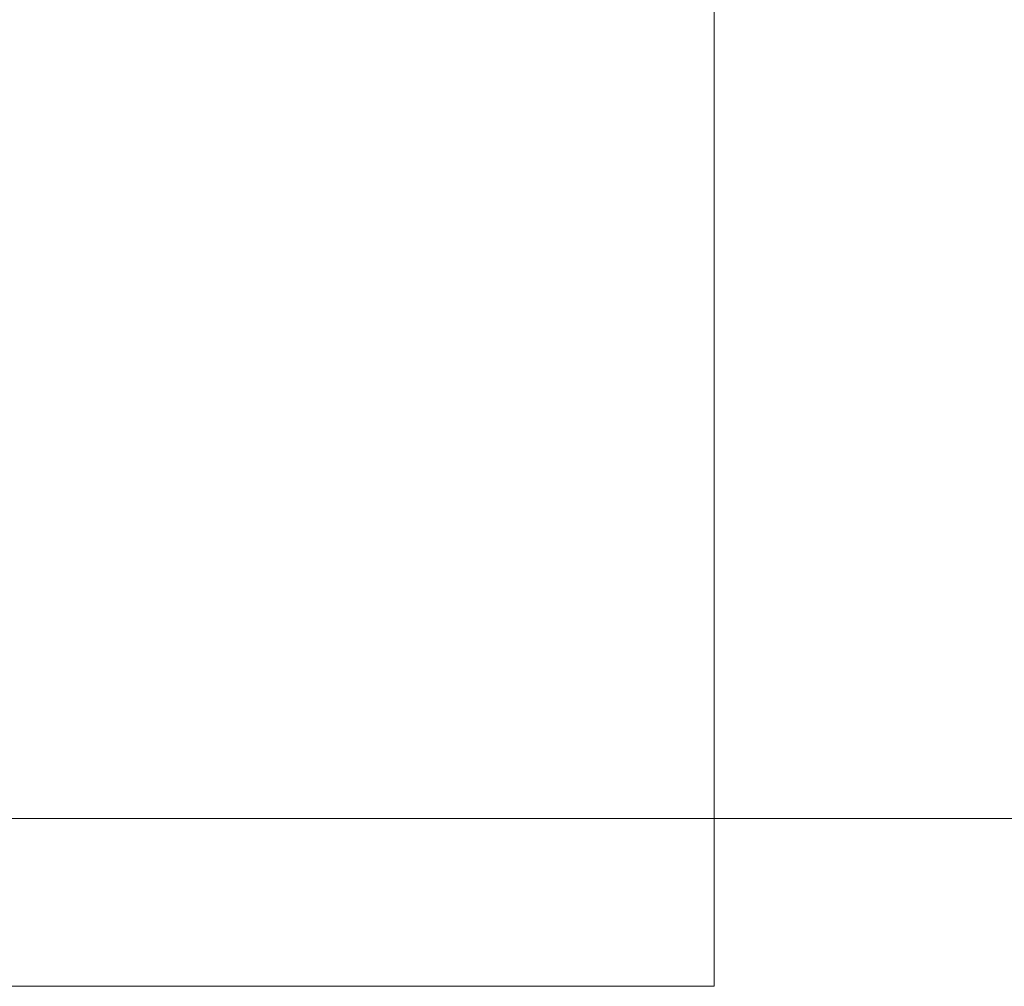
# Model space of a CAD drawing. Header units: millimetres. Extents: x -200 to 200, y -17 to 153.
# Tile 71 of 159: x -45 to -4, y 59 to 99. Entities that reach past the tile are written whole.
import ezdxf

# ---------------------------------------------------------------- set-up
doc = ezdxf.new("R2010")
doc.units = ezdxf.units.MM
doc.header["$LTSCALE"] = 12.7
doc.layers.add('Lighting-LED', color=7, linetype='Continuous', lineweight=5, true_color=0x000000)

msp = doc.modelspace()

# ---------------------------------------------------------------- linework, layer by layer
at = {"layer": 'Lighting-LED', "color": 18, "linetype": 'Continuous', "lineweight": 5, "true_color": 0x000000}
for points in [[(-183.789, 58.622, -415.658), (-183.789, 125.622, -415.658), (-16.073, 125.622, -415.658), (-16.073, 58.622, -415.658)], [(-16.073, 58.622, -65.97), (-16.073, 125.622, -65.97), (-183.789, 125.622, -65.97), (-183.789, 58.622, -65.97)], [(-16.073, 58.622, -415.658), (-16.073, 125.622, -415.658), (-16.073, 125.622, -65.97), (-16.073, 58.622, -65.97)], [(-124.083, 65.613, -63.981), (-124.083, 115.363, -63.981), (124.085, 115.363, -63.981), (124.085, 65.613, -63.981)], [(124.085, 65.613, -417.644), (124.085, 115.363, -417.644), (-124.083, 115.363, -417.644), (-124.083, 65.613, -417.644)], [(122.014, 65.613, -58.981), (122.014, 115.363, -58.981), (-122.012, 115.363, -58.981), (-122.012, 65.613, -58.981)], [(-122.012, 65.613, -422.644), (-122.012, 115.363, -422.644), (122.014, 115.363, -422.644), (122.014, 65.613, -422.644)], [(-16.073, 58.622, -65.97), (-183.789, 58.622, -65.97), (-183.789, 58.622, -415.658), (-16.073, 58.622, -415.658)]]:
    msp.add_3dface(points, dxfattribs=at)
at = {"layer": 'Lighting-LED', "color": 18, "linetype": 'Continuous', "lineweight": 5, "true_color": 0x000000, "invisible_edges": 10}
for points in [[(-124.083, 65.613, -63.981), (124.085, 65.613, -63.981), (122.014, 65.613, -58.981), (-122.012, 65.613, -58.981)], [(-122.012, 65.613, -422.644), (122.014, 65.613, -422.644), (124.085, 65.613, -417.644), (-124.083, 65.613, -417.644)]]:
    msp.add_3dface(points, dxfattribs=at)

doc.saveas('drawing.dxf')
